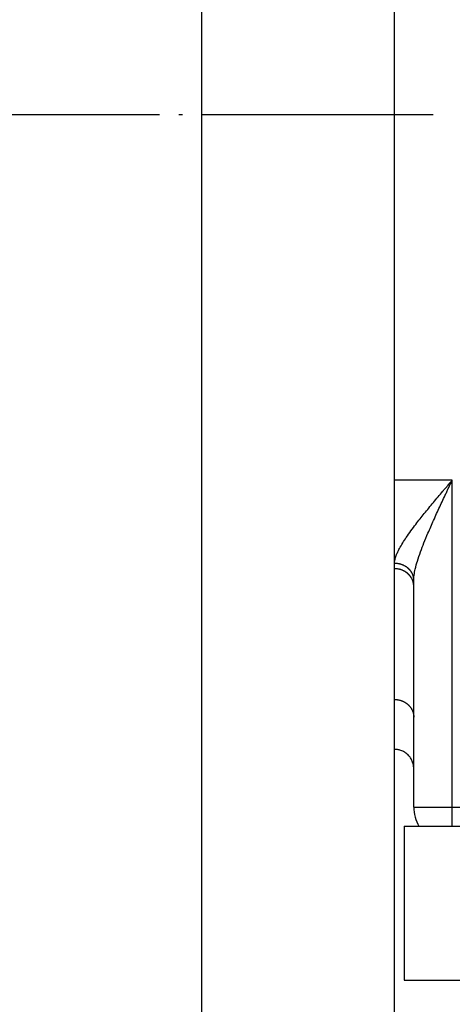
# Model space of a CAD drawing. Header units: inches. Extents: x -280 to 281, y -205 to 205.
# Tile 19 of 38: x 53 to 64, y -17 to 9. Entities that reach past the tile are written whole.
import ezdxf

# ---------------------------------------------------------------- set-up
doc = ezdxf.new("R2010")
doc.units = ezdxf.units.IN
doc.linetypes.add('DOT_CENTER', pattern=[14, 12, -1, 0, -1])
doc.layers.add('1', color=7, linetype='Continuous')

# ---------------------------------------------------------------- blocks, each defined once
blk = doc.blocks.new('5222013340_00_G23_G27_BF_B14R_Motor_Bgr_63_EEXDe_1_1__1', base_point=(-96.5, -49.251))
at = {"color": 7, "linetype": 'Continuous'}
for p, q in [((115.5, 12.249), (115.5, 69.249)), ((125.5, 12.249), (125.5, 35.187)), ((115.5, -44.751), (115.5, 12.249)), ((125.5, -6.751), (125.5, 12.249)), ((125.5, -11.081), (125.5, -6.751)), ((125.5, -11.358), (125.5, -11.081)), ((125.5, -18.157), (125.5, -11.358)), ((126.5, -12.279), (126.5, -11.947)), ((126.5, -19.078), (126.5, -12.279)), ((125.5, -20.751), (125.5, -18.157)), ((126.5, -21.751), (126.5, -19.078)), ((125.5, -44.751), (125.5, -20.751)), ((126.5, -23.751), (126.5, -21.751)), ((126, -24.751), (126, -32.751)), ((126, -24.751), (126.768, -24.751)), ((126.768, -24.751), (128.5, -24.751)), ((128.5, -24.751), (141, -24.751)), ((126, -32.751), (141, -32.751))]:
    blk.add_line(p, q, dxfattribs=at)
at = {"color": 8, "linetype": 'Continuous'}
for p, q in [((128.5, -6.751), (125.5, -6.751)), ((128.5, -23.751), (128.5, -6.751)), ((126.5, -23.751), (128.5, -23.751)), ((128.5, -24.751), (128.5, -23.751)), ((128.5, -23.751), (166, -23.751))]:
    blk.add_line(p, q, dxfattribs=at)
at = {"color": 7, "linetype": 'Continuous'}
blk.add_arc((128.5, -23.751), 2, 180, 210, dxfattribs=at)
at = {"color": 8, "linetype": 'Continuous'}
for points, knots in [([(125.5, -11.081), (125.501, -11.049), (125.504, -10.991), (125.519, -10.904), (125.54, -10.815), (125.581, -10.686), (125.651, -10.516), (125.82, -10.179), (126.136, -9.683), (126.577, -9.083), (127.053, -8.48), (127.442, -8.007), (127.764, -7.621), (127.967, -7.38), (128.131, -7.186), (128.254, -7.04), (128.377, -6.896), (128.459, -6.799), (128.5, -6.751)], [0, 0, 0, 0, 0.095374, 0.175228, 0.263648, 0.370239, 0.579267, 0.816103, 1.49956, 2.341032, 3.048823, 3.80394, 4.178098, 4.558713, 4.74986, 4.938715, 5.131092, 5.319444, 5.319444, 5.319444, 5.319444]), ([(126.5, -11.947), (126.504, -11.86), (126.514, -11.666), (126.582, -11.335), (126.694, -10.931), (126.85, -10.479), (127.035, -9.998), (127.26, -9.454), (127.534, -8.829), (127.794, -8.26), (128.009, -7.795), (128.145, -7.505), (128.254, -7.273), (128.336, -7.098), (128.418, -6.924), (128.473, -6.808), (128.5, -6.751)], [0, 0, 0, 0, 0.262625, 0.580185, 1.012104, 1.520067, 2.012696, 2.558704, 3.286962, 4.057519, 4.437497, 4.823225, 5.016673, 5.207891, 5.402523, 5.593059, 5.593059, 5.593059, 5.593059]), ([(126.5, -11.947), (126.5, -11.934), (126.499, -11.908), (126.496, -11.869), (126.491, -11.829), (126.484, -11.789), (126.474, -11.749), (126.462, -11.708), (126.447, -11.668), (126.43, -11.628), (126.411, -11.588), (126.392, -11.556), (126.376, -11.53), (126.364, -11.511), (126.351, -11.492), (126.337, -11.473), (126.323, -11.455), (126.308, -11.436), (126.292, -11.419), (126.276, -11.401), (126.26, -11.384), (126.243, -11.367), (126.225, -11.351), (126.207, -11.335), (126.189, -11.319), (126.17, -11.304), (126.15, -11.289), (126.13, -11.275), (126.11, -11.261), (126.089, -11.247), (126.069, -11.234), (126.04, -11.218), (126.004, -11.199), (125.959, -11.177), (125.914, -11.158), (125.868, -11.142), (125.822, -11.127), (125.775, -11.114), (125.729, -11.104), (125.682, -11.095), (125.636, -11.089), (125.59, -11.084), (125.545, -11.082), (125.515, -11.081), (125.5, -11.081)], [0, 0, 0, 0, 0.038621, 0.077948, 0.117987, 0.158742, 0.200214, 0.242402, 0.285302, 0.328905, 0.373197, 0.418161, 0.440889, 0.463775, 0.486814, 0.510003, 0.533337, 0.556809, 0.580415, 0.604147, 0.628, 0.651966, 0.676038, 0.700207, 0.724467, 0.748806, 0.773218, 0.797693, 0.822221, 0.846792, 0.871396, 0.896024, 0.945304, 0.99455, 1.043678, 1.092602, 1.14124, 1.18951, 1.237334, 1.284638, 1.331352, 1.377414, 1.422766, 1.467354, 1.467354, 1.467354, 1.467354]), ([(126.5, -12.279), (126.5, -12.265), (126.499, -12.238), (126.496, -12.196), (126.491, -12.154), (126.484, -12.111), (126.474, -12.068), (126.462, -12.025), (126.447, -11.982), (126.43, -11.94), (126.411, -11.897), (126.392, -11.863), (126.376, -11.835), (126.364, -11.815), (126.351, -11.795), (126.337, -11.775), (126.323, -11.755), (126.308, -11.736), (126.292, -11.717), (126.276, -11.698), (126.26, -11.68), (126.243, -11.662), (126.225, -11.645), (126.207, -11.628), (126.189, -11.611), (126.17, -11.595), (126.15, -11.579), (126.13, -11.564), (126.11, -11.549), (126.09, -11.535), (126.069, -11.521), (126.047, -11.508), (126.026, -11.495), (126.004, -11.483), (125.982, -11.472), (125.952, -11.457), (125.914, -11.44), (125.868, -11.422), (125.822, -11.406), (125.775, -11.393), (125.729, -11.382), (125.682, -11.373), (125.636, -11.366), (125.59, -11.361), (125.545, -11.358), (125.515, -11.358), (125.5, -11.358)], [0, 0, 0, 0, 0.041088, 0.082914, 0.12547, 0.168746, 0.212726, 0.257394, 0.302728, 0.348703, 0.395291, 0.442457, 0.466247, 0.490167, 0.514212, 0.538374, 0.562649, 0.58703, 0.611509, 0.636081, 0.660737, 0.68547, 0.710272, 0.735135, 0.760051, 0.785011, 0.810006, 0.835028, 0.860067, 0.885114, 0.91016, 0.935195, 0.960211, 0.985197, 1.010144, 1.035043, 1.084656, 1.133964, 1.182896, 1.231383, 1.279359, 1.326762, 1.373536, 1.419627, 1.464988, 1.509578, 1.509578, 1.509578, 1.509578]), ([(125.5, -18.157), (125.515, -18.157), (125.545, -18.157), (125.59, -18.16), (125.636, -18.165), (125.682, -18.172), (125.729, -18.181), (125.775, -18.192), (125.822, -18.205), (125.868, -18.221), (125.914, -18.239), (125.952, -18.256), (125.982, -18.27), (126.004, -18.282), (126.026, -18.294), (126.047, -18.307), (126.069, -18.32), (126.09, -18.334), (126.11, -18.348), (126.13, -18.362), (126.15, -18.378), (126.17, -18.393), (126.189, -18.41), (126.207, -18.426), (126.225, -18.443), (126.243, -18.461), (126.26, -18.479), (126.276, -18.497), (126.292, -18.516), (126.308, -18.535), (126.323, -18.554), (126.337, -18.574), (126.351, -18.594), (126.364, -18.614), (126.376, -18.634), (126.392, -18.661), (126.411, -18.696), (126.43, -18.738), (126.447, -18.781), (126.462, -18.824), (126.474, -18.867), (126.484, -18.91), (126.491, -18.953), (126.496, -18.995), (126.499, -19.037), (126.5, -19.064), (126.5, -19.078)], [0, 0, 0, 0, 0.04459, 0.089951, 0.136042, 0.182816, 0.230219, 0.278195, 0.326682, 0.375614, 0.424922, 0.474535, 0.499434, 0.524381, 0.549367, 0.574383, 0.599418, 0.624464, 0.649511, 0.67455, 0.699572, 0.724567, 0.749527, 0.774443, 0.799306, 0.824108, 0.848841, 0.873497, 0.898069, 0.922548, 0.946929, 0.971204, 0.995366, 1.019411, 1.043331, 1.067121, 1.114287, 1.160875, 1.20685, 1.252184, 1.296852, 1.340832, 1.384108, 1.426664, 1.46849, 1.509578, 1.509578, 1.509578, 1.509578])]:
    blk.add_open_spline(points, degree=3, knots=knots, dxfattribs=at)
at = {"color": 7, "linetype": 'Continuous'}
blk.add_open_spline([(126.5, -21.751), (126.496, -21.685), (126.489, -21.555), (126.439, -21.397), (126.383, -21.279), (126.334, -21.197), (126.276, -21.118), (126.189, -21.02), (126.059, -20.914), (125.912, -20.835), (125.788, -20.792), (125.695, -20.769), (125.601, -20.754), (125.536, -20.752), (125.5, -20.751)], degree=3, knots=[0, 0, 0, 0, 0.196033, 0.392056, 0.490202, 0.588348, 0.67805, 0.78461, 0.980642, 1.176675, 1.283242, 1.372949, 1.462657, 1.569227, 1.569227, 1.569227, 1.569227], dxfattribs=at)
at = {"layer": '1', "color": 2, "linetype": 'DOT_CENTER'}
blk.add_line((127.5, 12.249), (-78.5, 12.249), dxfattribs=at)
blk = doc.blocks.new('5222013340_00_G23_G27_BF_B14R_Motor_Bgr_63_EEXDe_1__2', base_point=(-96.5, -49.251))
blk.add_blockref('5222013340_00_G23_G27_BF_B14R_Motor_Bgr_63_EEXDe_1_1__1', (-96.5, -49.251))
blk = doc.blocks.new('VordansichtA_von_', base_point=(60.25, 50))
blk.add_blockref('5222013340_00_G23_G27_BF_B14R_Motor_Bgr_63_EEXDe_1__2', (-96.5, -49.251))

msp = doc.modelspace()

# ---------------------------------------------------------------- block references
at = {"xscale": 0.5, "yscale": 0.5, "zscale": 0.5}
msp.add_blockref('VordansichtA_von_', (30.125, 25), dxfattribs=at)

doc.saveas('drawing.dxf')
